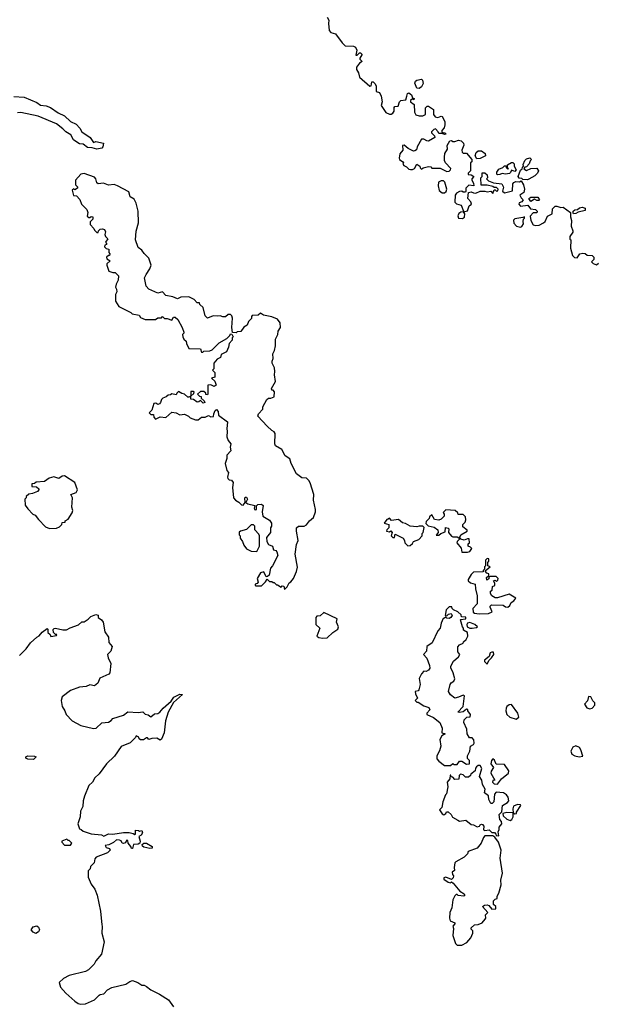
# Model space of a CAD drawing. Extents: x 2472589 to 2662339, y 701009 to 849030.
# Tile 56 of 256: x 2558765 to 2563781, y 730487 to 739038. Entities that reach past the tile are written whole.
import ezdxf

# ---------------------------------------------------------------- set-up
doc = ezdxf.new("R2010")
doc.units = 0

msp = doc.modelspace()

# ---------------------------------------------------------------- linework, layer by layer
at = {"layer": '0CON05XD'}
for points in [[(2561435, 739060), (2561450, 739035), (2561446.7, 739005), (2561453, 738943), (2561468.3, 738928.3), (2561506.4, 738916.4), (2561565, 738837.5), (2561591.7, 738811.7), (2561665, 738807.5), (2561680, 738800), (2561693, 738773), (2561685, 738730), (2561695, 738730), (2561715, 738750), (2561725, 738750), (2561735, 738740), (2561737, 738733), (2561720, 738705), (2561720, 738695), (2561740, 738675), (2561715, 738660), (2561690, 738625), (2561690, 738605), (2561707, 738577), (2561715, 738540), (2561805, 738460), (2561817, 738463), (2561821.7, 738498.3), (2561835, 738497.5), (2561847.5, 738485), (2561860, 738465), (2561860, 738415), (2561890, 738405), (2561902.5, 738375), (2561912.5, 738325), (2561903, 738293), (2561945, 738232.5), (2561975, 738217.5), (2561991.7, 738218.3), (2562005, 738227.5), (2562016.7, 738245), (2562016.7, 738275), (2562022.5, 738285), (2562052.5, 738287.5), (2562064.1, 738325.9), (2562075, 738336.2), (2562116.7, 738343.3), (2562126.2, 738375), (2562131.7, 738398.3), (2562145, 738403.3), (2562167.5, 738385), (2562175, 738360), (2562190, 738355), (2562188.3, 738341.7), (2562175, 738350), (2562160, 738335), (2562160, 738325), (2562191.7, 738301.7), (2562193.3, 738235), (2562205, 738212.5), (2562235, 738203.3), (2562265, 738203.3), (2562290, 738215), (2562288.3, 738271.7), (2562303, 738287), (2562315, 738287.5), (2562358.3, 738258.3), (2562357.5, 738215), (2562373.9, 738193.9), (2562395, 738190), (2562425, 738200), (2562435, 738197.5), (2562457.5, 738155), (2562457.5, 738125), (2562451.7, 738098.3), (2562430, 738075), (2562430, 738065), (2562438.3, 738058.3), (2562457, 738057), (2562467.5, 738045), (2562455, 738040), (2562435, 738050), (2562405, 738050), (2562400, 738065), (2562375, 738090), (2562360, 738085), (2562340, 738065), (2562340, 738055), (2562368.3, 738028.3), (2562370, 738015), (2562315, 737983.8), (2562300, 737985), (2562275, 738000), (2562255, 738000), (2562217.5, 737935), (2562210.7, 737909.3), (2562195, 737898.8), (2562185, 737896.7), (2562138.8, 737918.8), (2562105, 737947.5), (2562090, 737945), (2562092.5, 737905), (2562066.4, 737873.6), (2562058.8, 737835), (2562064.3, 737824.3), (2562093.3, 737805), (2562097.5, 737795), (2562093.3, 737783.3), (2562101.7, 737771.7), (2562125, 737760), (2562145, 737740), (2562158.3, 737738.3), (2562175, 737737.5), (2562193, 737747), (2562215, 737782.5), (2562240, 737765), (2562241.7, 737751.7), (2562255, 737740), (2562268.3, 737751.7), (2562315, 737762.5), (2562335, 737760), (2562345, 737750), (2562415, 737747.5), (2562475, 737720), (2562495, 737722.5), (2562506.1, 737733.9), (2562507.5, 737745), (2562462.5, 737795), (2562453.9, 737813.9), (2562453.3, 737845), (2562457.5, 737875), (2562480, 737915), (2562477.5, 737945), (2562500, 737985), (2562515, 737990), (2562525, 737980), (2562545, 737980), (2562575, 737992.5), (2562600, 737985), (2562620, 737965), (2562621.7, 737948.3), (2562603.3, 737905), (2562608.3, 737888.3), (2562615, 737880), (2562645, 737880), (2562690, 737825), (2562690, 737805), (2562680, 737795), (2562680, 737725), (2562660, 737705), (2562660, 737695), (2562685, 737690), (2562710, 737675), (2562690, 737655), (2562690, 737645), (2562707, 737617), (2562710, 737595), (2562665, 737600), (2562640, 737575), (2562640, 737545), (2562635, 737540), (2562615, 737540), (2562605, 737550), (2562585, 737547.5), (2562557, 737533), (2562546.7, 737515), (2562543.9, 737453.9), (2562558.8, 737438.8), (2562597.4, 737427.4), (2562620, 737375), (2562620, 737370), (2562595, 737368), (2562577.5, 737355), (2562570.6, 737335), (2562575, 737313.3), (2562609.3, 737310.7), (2562626.4, 737323.6), (2562631.7, 737351.7), (2562620, 737370), (2562655, 737377.5), (2562669.3, 737420.7), (2562687.5, 737435), (2562683.3, 737455), (2562657.5, 737485), (2562661.7, 737538.3), (2562685, 737542.5), (2562705, 737533.3), (2562725, 737532.5), (2562765, 737550), (2562805, 737550), (2562825, 737542.5), (2562855, 737550), (2562875, 737530), (2562885, 737560), (2562895, 737560), (2562905, 737550), (2562918.3, 737551.7), (2562920, 737565), (2562905, 737580), (2562885, 737580), (2562875, 737590), (2562825, 737602.5), (2562771.7, 737601.7), (2562770, 737665), (2562780, 737675), (2562781.7, 737708.3), (2562805, 737707.5), (2562825, 737690), (2562827.5, 737665), (2562820, 737655), (2562835, 737640), (2562880.7, 737620.7), (2562953, 737613), (2562967.5, 737585), (2562958.3, 737548.3), (2562973.6, 737533.6), (2563045, 737552.5), (2563048.3, 737611.7), (2563056, 737624), (2563072.5, 737632.5), (2563105, 737630), (2563118.3, 737638.3), (2563140, 737605), (2563147.5, 737565), (2563143, 737537), (2563107.5, 737515), (2563120.7, 737490.7), (2563137.5, 737475), (2563125, 737457.5), (2563101.7, 737448.3), (2563100, 737435), (2563115, 737420), (2563177, 737427), (2563200, 737395), (2563245, 737390), (2563257.5, 737375), (2563255, 737360), (2563225, 737360), (2563198.3, 737331.7), (2563203.6, 737293.6), (2563225, 737257.5), (2563245, 737251.2), (2563275, 737253.3), (2563315, 737272.5), (2563327.5, 737285), (2563347, 737333), (2563388.3, 737351.7), (2563392.5, 737395), (2563415, 737417.5), (2563429.3, 737419.3), (2563465, 737407.5), (2563485, 737410), (2563547.5, 737365), (2563547.5, 737325), (2563557.5, 737295), (2563552.5, 737245), (2563567.5, 737205), (2563567, 737193), (2563542.5, 737155), (2563542.5, 737132.5), (2563550, 737125), (2563547.5, 737055), (2563565, 736990), (2563583, 736973), (2563605, 736970), (2563630, 737005), (2563655, 737010), (2563675, 737007.5), (2563693, 736993), (2563735, 736990), (2563750, 736975), (2563750, 736955), (2563730, 736935), (2563745, 736920), (2563775, 736910), (2563790, 736925)], [(2562235, 738440), (2562215, 738442.5), (2562197, 738487), (2562203.3, 738505), (2562215, 738513.3), (2562253, 738523), (2562263.6, 738513.6), (2562268.8, 738485), (2562254.1, 738455.9), (2562235, 738440)], [(2558715, 738370.8), (2558805, 738366.7), (2558915, 738318), (2558947, 738297), (2558995, 738291.1), (2559031.2, 738275), (2559098.8, 738228.8), (2559155, 738202), (2559207.5, 738155), (2559255, 738131.2), (2559287.5, 738095), (2559303.3, 738065), (2559376, 738015), (2559405, 737972.5), (2559425, 737980), (2559492.5, 737965), (2559487, 737933), (2559478.8, 737921.2), (2559435, 737914), (2559395, 737926.7), (2559355, 737927.5), (2559316.1, 737956.1), (2559285, 737960), (2559243.8, 737985), (2559232, 737995), (2559208.3, 738038.3), (2559165, 738063.8), (2559140.9, 738090.9), (2559084.6, 738134.6), (2558925, 738200), (2558775, 738233.3), (2558745, 738228.6)], [(2562735, 737830), (2562720, 737855), (2562730, 737885), (2562745, 737900), (2562775, 737900), (2562807, 737877), (2562810, 737855), (2562765, 737833.3), (2562735, 737830)], [(2563175, 737647.5), (2563135, 737650), (2563125, 737660), (2563101.7, 737661.7), (2563092.5, 737675), (2563115, 737730), (2563128.3, 737741.7), (2563130, 737755), (2563140, 737765), (2563138.3, 737781.7), (2563152.5, 737815), (2563165, 737830), (2563195, 737837.5), (2563210, 737825), (2563198.3, 737811.7), (2563190, 737785), (2563165, 737760), (2563151.7, 737758.3), (2563141.7, 737741.7), (2563165, 737727.5), (2563203, 737747), (2563255, 737750), (2563270, 737725), (2563262.5, 737705), (2563239.3, 737680.7), (2563185, 737652.5), (2563175, 737647.5)], [(2562915, 737690), (2562907, 737697), (2562908.8, 737715), (2562925, 737740), (2562960, 737755), (2562975, 737770), (2562988.3, 737768.3), (2562990, 737755), (2563005, 737740), (2563010, 737745), (2563000, 737750), (2563001.7, 737778.3), (2563035, 737797.5), (2563047, 737797), (2563060, 737785), (2563060, 737765), (2563077.5, 737735), (2563065, 737720), (2563035, 737730), (2563028.3, 737711.7), (2563017, 737703), (2562985, 737697.5), (2562955, 737702.5), (2562935, 737692.5), (2562915, 737690)], [(2561065, 734090), (2561088.3, 734111.7), (2561103.6, 734146.4), (2561120, 734155), (2561142.5, 734185), (2561167.5, 734245), (2561176.4, 734283.6), (2561157.5, 734395), (2561168.3, 734481.7), (2561182.5, 734515), (2561167.5, 734595), (2561170, 734625), (2561185, 734640), (2561235, 734640), (2561255, 734650), (2561282.5, 734685), (2561317.5, 734715), (2561332.5, 734765), (2561332.5, 734785), (2561317.5, 734865), (2561320, 734915), (2561288, 735015), (2561275, 735037.5), (2561255, 735056.7), (2561215, 735060), (2561170, 735095), (2561122.5, 735185), (2561110, 735225), (2561071.4, 735251.4), (2561042.5, 735305), (2560986.4, 735336.4), (2560980, 735355), (2560983, 735443), (2560975, 735460), (2560955, 735470), (2560915, 735507.5), (2560833.3, 735595), (2560837.5, 735615), (2560876.7, 735655), (2560877.5, 735675), (2560911.7, 735738.3), (2560925, 735750), (2560945, 735750), (2560976.2, 735763.8), (2560976.7, 735805), (2560965, 735820), (2560955, 735820), (2560952.5, 735835), (2560987.5, 735895), (2560977.5, 735955), (2560981.7, 735981.7), (2560977.5, 736015), (2560957.5, 736055), (2560957, 736073), (2560966.7, 736095), (2560963.6, 736136.4), (2560977.5, 736165), (2560987, 736207), (2560987.5, 736265), (2561006.4, 736303.6), (2561008.3, 736331.7), (2561030, 736365), (2561027.5, 736405), (2561005, 736437.5), (2560955, 736457.5), (2560883, 736473), (2560855, 736490), (2560837, 736473), (2560785, 736470), (2560778.3, 736461.7), (2560777, 736443), (2560751.7, 736418.3), (2560740, 736385), (2560711.7, 736368.3), (2560685, 736330), (2560653, 736327), (2560645, 736320), (2560611.7, 736321.7), (2560607.5, 736365), (2560612.5, 736445), (2560607.5, 736465), (2560595, 736477.5), (2560575, 736477.5), (2560551.7, 736458.3), (2560528.3, 736458.3), (2560505, 736467.5), (2560485, 736462.5), (2560445, 736466.2), (2560395, 736446.7), (2560376.2, 736465), (2560357.7, 736537.7), (2560330, 736565), (2560325, 736580), (2560305, 736580), (2560279.3, 736609.3), (2560235, 736632.5), (2560165, 736627.5), (2560135, 736612.5), (2560095, 736632.5), (2560033, 736643), (2560005, 736675.8), (2559963.6, 736663.6), (2559885, 736697.5), (2559863.3, 736725), (2559850, 736795), (2559862.5, 736825), (2559896.1, 736873.9), (2559906.7, 736905), (2559886.1, 736966.1), (2559845, 737007.5), (2559825, 737037.5), (2559795, 737060), (2559770, 737125), (2559777, 737203), (2559796.7, 737275), (2559793.8, 737375), (2559777.5, 737445), (2559759.3, 737479.3), (2559725, 737500), (2559713, 737543), (2559615, 737596.7), (2559585, 737606.7), (2559535, 737600), (2559493, 737617), (2559445, 737612.5), (2559435, 737620), (2559425.8, 737655.8), (2559415, 737670), (2559325, 737702.5), (2559295, 737697.5), (2559250, 737645), (2559250, 737605), (2559267, 737587), (2559267.5, 737575), (2559245, 737560), (2559235, 737570), (2559221.7, 737558.3), (2559231.7, 737511.7), (2559258.3, 737508.3), (2559286.1, 737476.1), (2559302.5, 737435), (2559348.3, 737388.3), (2559357.5, 737365), (2559351.7, 737331.7), (2559365, 737320), (2559375, 737320), (2559385, 737330), (2559400, 737325), (2559400, 737305), (2559378.3, 737281.7), (2559378.3, 737258.3), (2559410, 737225), (2559415, 737210), (2559435, 737190), (2559445, 737190), (2559450, 737205), (2559465, 737220), (2559485, 737222.5), (2559500, 737215), (2559510, 737195), (2559503, 737173), (2559510, 737155), (2559530, 737135), (2559510, 737105), (2559520, 737095), (2559520, 737085), (2559505, 737080), (2559500, 737065), (2559515, 737050), (2559540, 737045), (2559540, 737015), (2559547.5, 737005), (2559545, 736990), (2559535, 736990), (2559520, 736975), (2559521.7, 736961.7), (2559550, 736945), (2559522.5, 736917.5), (2559522.5, 736905), (2559540, 736855), (2559575, 736842.5), (2559595, 736842.5), (2559622.5, 736815), (2559620, 736775), (2559601.7, 736741.7), (2559597.5, 736715), (2559607, 736697), (2559607.5, 736675), (2559598.3, 736651.7), (2559597.5, 736595), (2559627, 736547), (2559730, 736495), (2559743, 736483), (2559801.7, 736471.7), (2559815, 736452.5), (2559853.6, 736433.6), (2559945, 736433.3), (2559965, 736447.5), (2559995, 736450), (2560005, 736460), (2560022.5, 736442.5), (2560045, 736442.5), (2560085, 736427.5), (2560100, 736455), (2560116.1, 736456.1), (2560137.5, 736435), (2560176.7, 736365), (2560190, 736325), (2560190, 736315), (2560180, 736305), (2560183, 736283), (2560190, 736265), (2560210, 736245), (2560212.5, 736225), (2560235, 736182.5), (2560335, 736180), (2560345, 736150), (2560355, 736150), (2560365, 736160), (2560417, 736163), (2560435, 736170), (2560497, 736233), (2560565, 736270), (2560590, 736295), (2560595, 736310), (2560608.3, 736308.3), (2560617.5, 736285), (2560610, 736275), (2560610, 736255), (2560583, 736227), (2560577, 736193), (2560560, 736155), (2560515, 736130), (2560510, 736105), (2560480.7, 736089.3), (2560450, 736055), (2560450, 736005), (2560440, 735995), (2560460, 735975), (2560460, 735935), (2560430, 735925), (2560458.3, 735898.3), (2560470, 735865), (2560455, 735853.3), (2560425, 735867.5), (2560400, 735865), (2560400, 735785), (2560395, 735780), (2560381.7, 735781.7), (2560380, 735795), (2560365, 735810), (2560335, 735810), (2560310, 735785), (2560325, 735770), (2560340, 735765), (2560341.7, 735751.7), (2560368.3, 735728.3), (2560372.5, 735715), (2560358.3, 735708.3), (2560335, 735730), (2560321.7, 735718.3), (2560305, 735717.5), (2560275, 735740), (2560251.7, 735741.7), (2560250, 735770), (2560278.3, 735791.7), (2560280, 735805), (2560275, 735810), (2560251.7, 735808.3), (2560250, 735770), (2560235, 735760), (2560225, 735760), (2560197, 735787), (2560173, 735793), (2560145, 735810), (2560130, 735795), (2560125, 735780), (2560085, 735787.5), (2560075, 735780), (2560053, 735777), (2560038.3, 735761.7), (2560008.3, 735751.7), (2559995, 735740), (2559987.5, 735712.5), (2559978.3, 735701.7), (2559965, 735697.5), (2559946.4, 735706.4), (2559930, 735705), (2559911.7, 735648.3), (2559890, 735625), (2559905, 735610), (2559928.3, 735608.3), (2559930, 735585), (2559945, 735570), (2559985, 735590), (2560035, 735582.5), (2560085, 735630), (2560125, 735622.5), (2560157, 735607), (2560195, 735612.5), (2560230, 735595), (2560245, 735580), (2560293, 735563), (2560315, 735562.5), (2560345, 735587.5), (2560375, 735587.5), (2560405, 735600), (2560425, 735590), (2560448.3, 735591.7), (2560450, 735615), (2560462.5, 735645), (2560475, 735652.5), (2560487.5, 735635), (2560490, 735605), (2560570, 735545), (2560562.5, 735485), (2560566.7, 735465), (2560562.5, 735415), (2560573.9, 735383.9), (2560597.5, 735355), (2560593.3, 735325), (2560597.5, 735295), (2560563.3, 735255), (2560563, 735227), (2560550, 735185), (2560563, 735123), (2560577.5, 735105), (2560570, 735065), (2560573, 735053), (2560583, 735043), (2560605, 735040), (2560619.3, 735019.3), (2560612.5, 734975), (2560622.5, 734885), (2560640, 734865), (2560669.3, 734849.3), (2560690, 734825), (2560705, 734823.3), (2560722.5, 734845), (2560720, 734885), (2560725, 734892.5), (2560735, 734892.5), (2560742.5, 734875), (2560730, 734845), (2560745, 734833.3), (2560808.3, 734818.3), (2560800, 734795), (2560805, 734783.3), (2560815, 734780), (2560822.5, 734785), (2560820, 734815), (2560833, 734827), (2560865, 734830), (2560878.3, 734818.3), (2560870, 734765), (2560876.1, 734726.1), (2560935, 734692.5), (2560952.5, 734665), (2560951.7, 734638.3), (2560942.5, 734625), (2560942.5, 734585), (2560908.3, 734541.7), (2560910, 734505), (2560925, 734480), (2560960, 734465), (2560970, 734435), (2560988.3, 734428.3), (2560997, 734417), (2561007.5, 734385), (2560960, 734295), (2560942.5, 734275), (2560930, 734215), (2560918.3, 734201.7), (2560905, 734200), (2560885, 734242.5), (2560855, 734233.3), (2560827.5, 734185), (2560837, 734153), (2560828.3, 734141.7), (2560810, 734135), (2560810, 734125), (2560815, 734120), (2560865, 734120), (2560900, 734155), (2560915, 734180), (2560935, 734160), (2560955, 734160), (2560965, 734150), (2560975, 734150), (2560995, 734130), (2561005, 734130), (2561035, 734110), (2561045, 734120), (2561058.3, 734118.3), (2561065, 734090)], [(2562455, 737533.3), (2562467.5, 737545), (2562473.3, 737565), (2562457, 737627), (2562445, 737637.5), (2562425, 737637.5), (2562401.7, 737628.3), (2562400, 737595), (2562407.5, 737555), (2562435, 737533.8), (2562455, 737533.3)], [(2563205, 737460), (2563187.5, 737485), (2563205, 737496.7), (2563265, 737497.5), (2563277.5, 737475), (2563271.7, 737468.3), (2563255, 737467.5), (2563235, 737480), (2563205, 737460)], [(2563575, 737352.5), (2563570, 737360), (2563571.2, 737375), (2563585, 737387.5), (2563610, 737390), (2563626.1, 737403.9), (2563650.5, 737409.5), (2563675, 737400), (2563675, 737380), (2563615, 737367.5), (2563595, 737353.8), (2563575, 737352.5)], [(2563115, 737237.5), (2563125, 737242.5), (2563140, 737265), (2563137.5, 737285), (2563140, 737305), (2563150, 737315), (2563147.5, 737327.5), (2563135, 737320), (2563065, 737307.5), (2563053.9, 737296.1), (2563055, 737270), (2563080, 737245), (2563115, 737237.5)], [(2559025, 734620), (2559085, 734622.5), (2559110, 734635), (2559130, 734655), (2559135, 734670), (2559160, 734675), (2559160, 734685), (2559185, 734700), (2559220, 734755), (2559227.5, 734775), (2559217.5, 734805), (2559222.5, 734885), (2559210, 734915), (2559255, 734932.5), (2559266.7, 734955), (2559245, 735017.5), (2559155, 735076.7), (2559135, 735073.3), (2559105, 735053.8), (2559060.7, 735069.3), (2559020, 735055), (2558981.7, 735028.3), (2558908.3, 735021.7), (2558895, 735010), (2558871.7, 735008.3), (2558870, 734985), (2558911.7, 734981.7), (2558930, 734965), (2558930, 734955), (2558918.3, 734941.7), (2558877, 734923), (2558843, 734917), (2558821.7, 734898.3), (2558820, 734885), (2558810, 734875), (2558813, 734823), (2558835, 734790), (2558880, 734745), (2558900, 734735), (2558927, 734697), (2558990, 734635), (2559025, 734620)], [(2562655, 734413.3), (2562675, 734420), (2562690, 734445), (2562678.3, 734458.3), (2562660, 734465), (2562660, 734485), (2562670, 734495), (2562668.3, 734528.3), (2562655, 734530), (2562625, 734517.5), (2562597, 734527), (2562587.5, 734545), (2562596.7, 734563.3), (2562650, 734595), (2562650, 734605), (2562612.5, 734635), (2562612.5, 734655), (2562632.5, 734675), (2562640, 734695), (2562635, 734720), (2562615, 734740), (2562571.7, 734741.7), (2562570, 734755), (2562547, 734777), (2562465, 734780), (2562443, 734757), (2562450, 734745), (2562450, 734725), (2562425, 734700), (2562405, 734692.5), (2562368.3, 734698.3), (2562345, 734737.5), (2562325, 734720), (2562320, 734705), (2562295, 734680), (2562293, 734663), (2562313, 734643), (2562365, 734630), (2562396.4, 734606.4), (2562400, 734585), (2562381.7, 734561.7), (2562405, 734560), (2562423, 734577), (2562459.3, 734590.7), (2562461.7, 734628.3), (2562485, 734622.5), (2562492.5, 734615), (2562487.5, 734585), (2562513.6, 734553.6), (2562525, 734547.5), (2562565, 734547.5), (2562578.3, 734538.3), (2562580, 734525), (2562563, 734507), (2562560, 734495), (2562598.3, 734448.3), (2562603.6, 734413.6), (2562655, 734413.3)], [(2560825, 734420), (2560846.7, 734465), (2560846.7, 734555), (2560840.7, 734570.7), (2560808.3, 734608.3), (2560808.3, 734638.3), (2560795, 734650), (2560775, 734650), (2560735, 734610), (2560683, 734597), (2560671.7, 734588.3), (2560670, 734565), (2560680, 734555), (2560680, 734535), (2560700, 734505), (2560710, 734475), (2560733.6, 734443.6), (2560775, 734422.5), (2560825, 734420)], [(2562135, 734470), (2562155, 734472.5), (2562175, 734490), (2562183.6, 734506.4), (2562230, 734525), (2562260, 734555), (2562260, 734575), (2562270, 734585), (2562278.3, 734628.3), (2562265, 734640), (2562235, 734640), (2562215, 734632.5), (2562155, 734640), (2562115, 734662.5), (2562089.3, 734669.3), (2562055, 734697.5), (2561995, 734690), (2561975, 734710), (2561965, 734700), (2561951.7, 734698.3), (2561930, 734665), (2561970, 734655), (2561970, 734625), (2561951.7, 734608.3), (2561950, 734595), (2561975, 734590), (2561988.3, 734598.3), (2562000, 734585), (2561990, 734555), (2562005, 734540), (2562018.3, 734541.7), (2562025, 734570), (2562096.1, 734536.1), (2562107.5, 734515), (2562110, 734495), (2562135, 734470)], [(2562755, 733877.5), (2562835, 733882.5), (2562867.5, 733895), (2562850, 733935), (2562850, 733945), (2562863, 733957), (2562963, 733953), (2562985, 733940), (2563005, 733937.5), (2563020.7, 733949.3), (2563032, 733978), (2563055, 733992.5), (2563072.5, 734015), (2563015, 734050), (2562915, 734016.2), (2562895, 734016.7), (2562863.9, 734033.9), (2562852.5, 734055), (2562852.5, 734075), (2562867.5, 734085), (2562870, 734115), (2562890, 734125), (2562890, 734145), (2562880, 734165), (2562895, 734170), (2562905, 734160), (2562918.3, 734171.7), (2562920, 734185), (2562901.7, 734201.7), (2562848.3, 734201.7), (2562840, 734195), (2562838.3, 734181.7), (2562821.7, 734171.7), (2562820, 734195), (2562838.3, 734211.7), (2562840, 734225), (2562821.7, 734231.7), (2562810, 734245), (2562810, 734255), (2562850, 734285), (2562830, 734295), (2562830, 734325), (2562840, 734335), (2562840, 734355), (2562825, 734360), (2562810, 734345), (2562810, 734295), (2562800, 734285), (2562800, 734265), (2562790, 734255), (2562788.3, 734241.7), (2562705, 734240), (2562685, 734220), (2562660, 734175), (2562660, 734165), (2562678.3, 734148.3), (2562720, 734135), (2562722.5, 734095), (2562736.7, 734035), (2562737.5, 733965), (2562700, 733925), (2562701.7, 733891.7), (2562715, 733883.3), (2562755, 733877.5)], [(2558762.5, 733515), (2558822.5, 733575), (2558857.5, 733625), (2558913.6, 733676.4), (2558933, 733687), (2558960.7, 733719.3), (2559005, 733750), (2559010, 733745), (2559010, 733715), (2559028.3, 733698.3), (2559035, 733680), (2559085, 733690), (2559088.3, 733698.3), (2559075, 733700), (2559057.5, 733715), (2559057, 733743), (2559065, 733750), (2559075, 733753.3), (2559138.3, 733738.3), (2559171.7, 733738.3), (2559203, 733757), (2559275, 733782.5), (2559305, 733807.5), (2559325, 733810), (2559359.3, 733830.7), (2559384.1, 733855.9), (2559425, 733872.5), (2559445, 733867.5), (2559447.5, 733845), (2559475, 733826.2), (2559490, 733805), (2559503, 733723), (2559535.8, 733675), (2559538.3, 733628.3), (2559568.8, 733595), (2559556, 733554), (2559527.5, 733525), (2559533.3, 733495), (2559557.7, 733447.7), (2559547.5, 733365), (2559540, 733355), (2559461.7, 733318.3), (2559443, 733277), (2559415, 733252.5), (2559375, 733262.5), (2559341.7, 733248.3), (2559285, 733242.5), (2559206.4, 733213.6), (2559134.1, 733155.9), (2559123.8, 733125), (2559133.6, 733073.6), (2559157.5, 733035), (2559167.5, 733005), (2559219.3, 732949.3), (2559295, 732907.5), (2559405, 732883.3), (2559430, 732885), (2559478.3, 732931.7), (2559535, 732937.5), (2559559.3, 732950.7), (2559575, 732970), (2559665, 732997.5), (2559705, 733027.5), (2559795, 733022.5), (2559835, 733027.5), (2559855, 733007.5), (2559881.7, 733001.7), (2559905, 732983.3), (2559935, 733010), (2559965, 733013.3), (2559982.5, 733025), (2560010.3, 733059.7), (2560079.7, 733120.3), (2560104.5, 733155.5), (2560155, 733180.8), (2560178, 733178), (2560100.5, 733109.5), (2560054.2, 733025), (2560030.7, 732949.3), (2560020, 732845), (2559995, 732790), (2559985, 732780), (2559955, 732797.5), (2559913.8, 732796.2), (2559885, 732787.5), (2559875, 732800), (2559865, 732802.5), (2559840, 732785), (2559815, 732782.5), (2559801.7, 732791.7), (2559798.3, 732808.3), (2559775, 732817.5), (2559770, 732805), (2559723, 732757), (2559647.5, 732725), (2559589.2, 732640.8), (2559517.5, 732575), (2559455, 732487.5), (2559417.5, 732455), (2559397.5, 732415), (2559365, 732387.5), (2559327.5, 732295), (2559316.7, 732255), (2559313.3, 732205), (2559293.3, 732165), (2559291.2, 732115), (2559270, 732055), (2559285, 732010), (2559300, 732005), (2559315, 731990), (2559385, 731967.5), (2559475, 731957.5), (2559495, 731947.5), (2559535, 731967.5), (2559575, 731963.3), (2559665, 731980), (2559715, 731980), (2559751.7, 731971.7), (2559765, 731962.5), (2559770, 731965), (2559771.7, 731998.3), (2559797, 731997), (2559805, 731990), (2559825, 731997.5), (2559832.5, 731975), (2559820, 731955), (2559800, 731945), (2559811.2, 731905), (2559807.5, 731885), (2559795, 731878.8), (2559753.9, 731876.1), (2559745, 731840), (2559735, 731840), (2559728.8, 731858.8), (2559707.5, 731885), (2559705, 731908.8), (2559695, 731913.3), (2559680, 731890), (2559665, 731883.3), (2559655, 731887.5), (2559647, 731907), (2559633, 731913), (2559604.2, 731915.8), (2559578.3, 731891.7), (2559538, 731872), (2559507.5, 731865), (2559515, 731847.5), (2559545, 731840), (2559550, 731825), (2559526.1, 731803.9), (2559430, 731765), (2559418.3, 731751.7), (2559412.5, 731715), (2559380, 731685), (2559377, 731663), (2559360, 731645), (2559360.7, 731590.7), (2559385, 731530), (2559416.1, 731486.1), (2559437.5, 731435), (2559466.7, 731295), (2559477, 731177), (2559482.5, 731165), (2559477.5, 731105), (2559498.8, 731028.8), (2559475, 730922.5), (2559426.4, 730863.6), (2559412.5, 730835), (2559363, 730787), (2559335, 730772.5), (2559195, 730737.5), (2559145, 730712.5), (2559107.5, 730675), (2559120, 730635), (2559165, 730582.5), (2559243.9, 730513.9), (2559273.9, 730493.9), (2559297, 730487), (2559335, 730490), (2559415, 730526.7), (2559455, 730566.7), (2559465, 730573.3), (2559495, 730576.7), (2559527, 730613), (2559565, 730632.5), (2559687, 730663), (2559720, 730685), (2559745, 730692.5), (2559790, 730675), (2559825, 730652.5), (2559845, 730652.5), (2559865, 730642.5), (2559905, 730612.5), (2559980, 730575), (2560056.4, 730526.4), (2560100, 730465)], [(2561395, 733666.2), (2561435, 733670), (2561483.6, 733716.4), (2561526.7, 733745), (2561532, 733765), (2561517.5, 733805), (2561522.5, 733835), (2561405, 733890), (2561375, 733860), (2561345, 733857.5), (2561336.2, 733845), (2561336.1, 733786.1), (2561372.5, 733752.5), (2561346.7, 733685), (2561362.7, 733672.7), (2561395, 733666.2)], [(2562505, 732560), (2562525, 732577.5), (2562535, 732570), (2562565, 732570), (2562585, 732600), (2562605, 732597.5), (2562645, 732572.5), (2562670, 732575), (2562670, 732605), (2562653, 732623), (2562652.5, 732645), (2562673.3, 732685), (2562680, 732730), (2562706.4, 732743.6), (2562712.5, 732755), (2562710, 732785), (2562695, 732800), (2562670.7, 732800.7), (2562650, 732835), (2562646.4, 732876.4), (2562622.5, 732935), (2562623.6, 732956.4), (2562648.3, 732981.7), (2562677.5, 732982.5), (2562680, 733005), (2562657.5, 733035), (2562656.1, 733046.1), (2562645, 733050), (2562615, 733027.5), (2562585, 733020), (2562570, 733025), (2562617, 733073), (2562627, 733167), (2562615, 733172.5), (2562575, 733153.3), (2562545, 733146.7), (2562506, 733176), (2562488.8, 733205), (2562503.3, 733265), (2562512, 733278), (2562536.4, 733293.6), (2562542.5, 733315), (2562530, 733365), (2562508.3, 733408.3), (2562510, 733425), (2562531.7, 733468.3), (2562576.4, 733503.6), (2562587.5, 733525), (2562568.3, 733548.3), (2562568.3, 733591.7), (2562585, 733610), (2562616.4, 733623.6), (2562620, 733635), (2562642.5, 733655), (2562657.5, 733685), (2562652.5, 733715), (2562620, 733735), (2562620, 733755), (2562610, 733765), (2562592.5, 733825), (2562595, 733830), (2562640, 733835), (2562638.3, 733848.3), (2562601.7, 733851.7), (2562598.3, 733868.3), (2562570, 733895), (2562531.7, 733911.7), (2562520, 733925), (2562518.3, 733938.3), (2562495, 733940), (2562468.3, 733911.7), (2562460, 733865), (2562475, 733860), (2562490, 733875), (2562511.7, 733881.7), (2562520, 733865), (2562507.5, 733845), (2562495, 733837.5), (2562475, 733840), (2562465, 733850), (2562455, 733840), (2562441.7, 733838.3), (2562423.6, 733796.4), (2562417.5, 733755), (2562395, 733730), (2562346.2, 733625), (2562300, 733595), (2562296.4, 733553.6), (2562272.5, 733525), (2562301.7, 733491.7), (2562325, 733430), (2562326.2, 733405), (2562315, 733387.5), (2562295, 733377.5), (2562275, 733380), (2562253, 733357), (2562233.9, 733316.1), (2562242.5, 733265), (2562231.7, 733218.3), (2562225, 733210), (2562200, 733205), (2562203, 733183), (2562220, 733145), (2562200, 733125), (2562215, 733110), (2562225, 733110), (2562275, 733080), (2562317.5, 733065), (2562326.4, 733043.6), (2562300, 733015), (2562300, 733005), (2562357, 732977), (2562413, 732933), (2562432.5, 732885), (2562430, 732845), (2562460, 732835), (2562431.7, 732818.3), (2562413, 732787), (2562421.7, 732728.3), (2562411.7, 732688.3), (2562386.7, 732645), (2562388.3, 732618.3), (2562405, 732597.5), (2562455, 732560), (2562505, 732560)], [(2562675, 733753.3), (2562695, 733753.8), (2562731.7, 733758.3), (2562740, 733765), (2562717.5, 733785), (2562675, 733802.5), (2562655, 733797.5), (2562647.5, 733785), (2562650, 733765), (2562675, 733753.3)], [(2562825, 733440), (2562837.5, 733472.5), (2562862.5, 733495), (2562882.5, 733525), (2562880, 733545), (2562863.9, 733546.1), (2562850.7, 733539.3), (2562843, 733507), (2562800, 733475), (2562800, 733465), (2562825, 733440)], [(2563715, 733052.5), (2563735, 733060), (2563760, 733085), (2563760, 733105), (2563743, 733123), (2563725, 733157.5), (2563705, 733160), (2563697, 733123), (2563670, 733095), (2563690.7, 733060.7), (2563715, 733052.5)], [(2563075, 732962), (2563099.2, 732980.8), (2563092, 733015), (2563035, 733090), (2563015, 733088.8), (2562995.6, 733074.4), (2562989.7, 733060.3), (2562987.5, 733035), (2562995, 733002.5), (2563022.1, 732982.1), (2563075, 732962)], [(2563623, 732637), (2563655, 732642.5), (2563637.7, 732697.7), (2563625.9, 732715.9), (2563595, 732731.2), (2563569.2, 732720.8), (2563552, 732685), (2563560.3, 732660.3), (2563585, 732646), (2563623, 732637)], [(2558885, 732614.3), (2558835, 732616.2), (2558817.5, 732625), (2558817.5, 732635), (2558835, 732643.8), (2558895, 732641.2), (2558906.7, 732635), (2558885, 732614.3)], [(2562915, 732400), (2562947.5, 732445), (2563010, 732495), (2563012.5, 732515), (2562975, 732570), (2562901.7, 732571.7), (2562887, 732607), (2562875, 732620), (2562862.5, 732605), (2562857.5, 732575), (2562880, 732545), (2562859.3, 732510.7), (2562856.7, 732495), (2562890, 732435), (2562875, 732430), (2562870, 732415), (2562885, 732402.5), (2562915, 732400)], [(2562925, 731950), (2562920, 731985), (2562930, 732005), (2562930, 732025), (2562952.5, 732055), (2562950, 732075), (2562933, 732093), (2562930, 732135), (2562951.7, 732158.3), (2562957.5, 732215), (2563001.2, 732238.8), (2563011.2, 732255), (2563006.7, 732285), (2562993.3, 732305), (2562965, 732323.3), (2562901.7, 732328.3), (2562888.3, 732311.7), (2562883.6, 732246.4), (2562868.3, 732231.7), (2562855, 732230), (2562840, 732265), (2562837, 732297), (2562802.5, 732325), (2562806.4, 732356.4), (2562783.8, 732395), (2562777.5, 732435), (2562757.5, 732465), (2562777.5, 732535), (2562765, 732560), (2562745, 732560), (2562731.7, 732548.3), (2562722.5, 732537.5), (2562720, 732515), (2562683.6, 732486.4), (2562680, 732475), (2562661.7, 732458.3), (2562635, 732460), (2562615, 732480), (2562593.3, 732486.7), (2562580, 732475), (2562578.3, 732441.7), (2562545, 732440), (2562525, 732460), (2562511.7, 732461.7), (2562508.3, 732478.3), (2562501.7, 732478.3), (2562500, 732445), (2562477.5, 732415), (2562482.5, 732375), (2562472.5, 732315), (2562462.5, 732305), (2562440, 732245), (2562430, 732195), (2562410, 732175), (2562435, 732140), (2562447, 732133), (2562466.4, 732143.6), (2562471.7, 732158.3), (2562485, 732160), (2562512.5, 732135), (2562523.6, 732113.6), (2562570, 732085), (2562585, 732077.5), (2562640, 732085), (2562685, 732050), (2562707, 732047), (2562738.3, 732028.3), (2562756.7, 732033.3), (2562763.6, 732046.4), (2562775, 732052.5), (2562785, 732050), (2562796.7, 732035), (2562791.7, 732001.7), (2562805, 731997.5), (2562841.7, 732001.7), (2562865, 731980), (2562888.3, 731978.3), (2562900, 731965), (2562901.7, 731951.7), (2562925, 731950)], [(2563025, 732082.5), (2563038.3, 732091.7), (2563050, 732115), (2563050, 732150), (2563065, 732140), (2563080, 732145), (2563080, 732155), (2563117.5, 732215), (2563115, 732220), (2563088.3, 732221.7), (2563053.6, 732206.4), (2563047.5, 732185), (2563050, 732150), (2562995, 732153.3), (2562960, 732145), (2562963.3, 732123.3), (2562995.9, 732095.9), (2563025, 732082.5)], [(2559205, 731870), (2559217, 731887), (2559195, 731910), (2559185, 731910), (2559175, 731920), (2559130, 731905), (2559130, 731895), (2559155, 731870), (2559205, 731870)], [(2562605, 731000), (2562646.4, 731023.6), (2562682.5, 731065), (2562700, 731105), (2562700, 731125), (2562685, 731140), (2562685, 731150), (2562715, 731177.5), (2562745, 731180), (2562780, 731195), (2562807.5, 731225), (2562812.5, 731235), (2562810, 731265), (2562830, 731285), (2562782.5, 731337.5), (2562800.7, 731349.3), (2562825, 731350), (2562840, 731345), (2562865, 731313.3), (2562900, 731315), (2562900, 731335), (2562880, 731355), (2562880, 731385), (2562895, 731400), (2562910, 731405), (2562910, 731425), (2562926.4, 731453.6), (2562946.4, 731523.6), (2562943.3, 731565), (2562957.5, 731625), (2562937.5, 731755), (2562946.7, 731825), (2562922.5, 731895), (2562890, 731940), (2562875, 731950), (2562805, 731950), (2562793, 731937), (2562772.5, 731885), (2562736.4, 731843.6), (2562660, 731815), (2562652.5, 731795), (2562624.1, 731765.9), (2562551.2, 731725), (2562543.8, 731715), (2562537.5, 731675), (2562541.7, 731648.3), (2562520, 731635), (2562522.5, 731615), (2562531.7, 731601.7), (2562530, 731585), (2562515, 731570), (2562465, 731590), (2562447.5, 731585), (2562447.5, 731575), (2562485, 731547.5), (2562505, 731542.5), (2562515, 731550), (2562529.3, 731539.3), (2562588.3, 731468.3), (2562625, 731446.7), (2562630, 731435), (2562623, 731427), (2562573.3, 731433.3), (2562565, 731440), (2562555, 731440), (2562545, 731430), (2562527, 731393), (2562518, 731325), (2562501.2, 731285), (2562496.7, 731235), (2562502.3, 731212.3), (2562542.5, 731195), (2562542.5, 731185), (2562527.5, 731165), (2562532.5, 731145), (2562527.5, 731085), (2562550, 731015), (2562565, 731000), (2562605, 731000)], [(2559895, 731840.8), (2559842.7, 731852.7), (2559830.8, 731860.8), (2559828.8, 731875), (2559842.9, 731887.1), (2559865.6, 731885.6), (2559915, 731856.7), (2559915, 731843.3), (2559895, 731840.8)], [(2558905, 731103.3), (2558882.7, 731112.7), (2558863.3, 731135), (2558881.2, 731158.8), (2558915, 731168.8), (2558928.3, 731158.3), (2558936.7, 731135), (2558927.5, 731115), (2558905, 731103.3)]]:
    msp.add_lwpolyline(points, dxfattribs=at)

doc.saveas('drawing.dxf')
